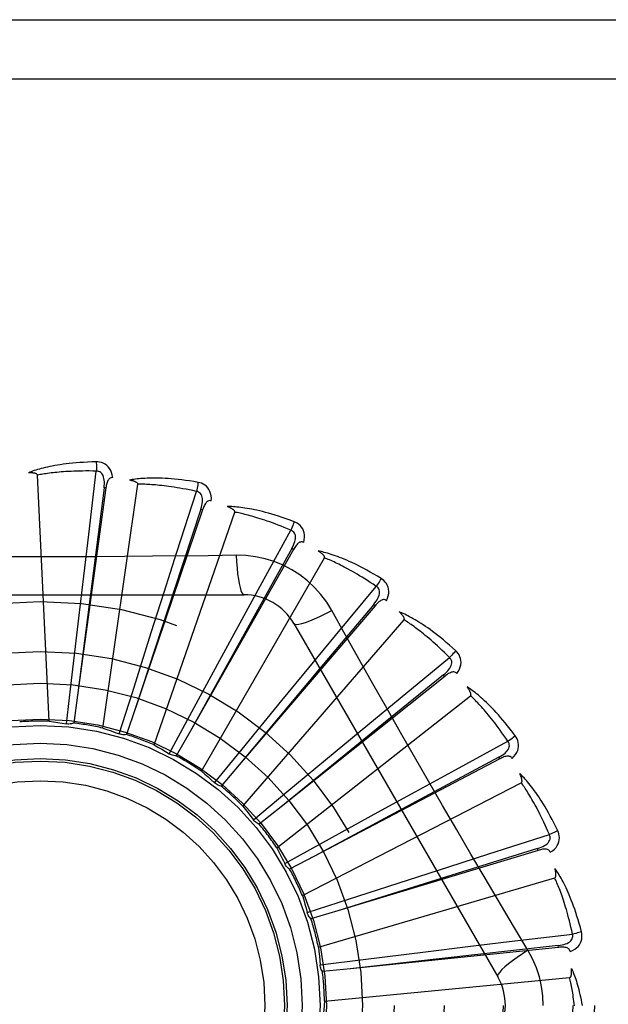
# Model space of a CAD drawing. Header units: inches. Extents: x 0 to 188, y 0 to 122.
# Tile 46 of 102: x 44.866 to 45.165, y 51.135 to 51.635. Entities that reach past the tile are written whole.
import ezdxf

# ---------------------------------------------------------------- set-up
doc = ezdxf.new("R2010")
doc.units = ezdxf.units.IN
doc.header["$LTSCALE"] = 10.3638554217
doc.header["$MEASUREMENT"] = 0
doc.linetypes.add('HIDDEN', pattern=[0.2, 0.1, -0.1])
doc.layers.add('DOOR_ASSEMBLY', color=7, linetype='CONTINUOUS')

msp = doc.modelspace()

# ---------------------------------------------------------------- linework, layer by layer
at = {"layer": 'DOOR_ASSEMBLY', "color": 8, "linetype": 'HIDDEN'}
for p, q in [((44.298356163, 51.63463099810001), (45.360356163, 51.63463099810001)), ((44.268356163, 51.60463099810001), (45.360356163, 51.60463099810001)), ((44.8814311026, 51.2788096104), (44.87548485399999, 51.4036367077)), ((44.9014821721, 51.373611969), (44.9053590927, 51.4056745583)), ((44.91021106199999, 51.3971128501), (44.8958386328, 51.2919984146)), ((44.90926029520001, 51.39724277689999), (44.8985031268, 51.3130406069)), ((44.9086344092, 51.275338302), (44.9264193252, 51.3990351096)), ((44.9102110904, 51.3971130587), (44.90926029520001, 51.39724277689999)), ((44.9462645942, 51.3646327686), (44.9561393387, 51.3953822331)), ((44.9592833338, 51.3860570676), (44.9252775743, 51.2855621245)), ((44.93468916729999, 51.2667814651), (44.9755624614, 51.3848770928)), ((44.9583743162, 51.3863645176), (44.94504527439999, 51.3458661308)), ((44.95928338, 51.3860572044), (44.9583743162, 51.3863645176)), ((44.898957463, 51.35247317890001), (44.9014821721, 51.373611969)), ((44.9885384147, 51.347340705), (45.0040540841, 51.37566567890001)), ((44.9397849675, 51.3443537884), (44.9462645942, 51.3646327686)), ((45.00537646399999, 51.36591402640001), (44.95296643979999, 51.2736707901)), ((44.9586536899, 51.253448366), (45.02113809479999, 51.36167453)), ((44.9763147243, 51.3629853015), (44.962145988, 51.3627759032)), ((45.0045420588, 51.3663879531), (44.9837895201, 51.3291439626)), ((45.00537653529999, 51.36591415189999), (45.0045420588, 51.3663879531)), ((44.8964354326, 51.33109468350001), (44.898957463, 51.35247317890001)), ((44.9783380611, 51.32865446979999), (44.9885384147, 51.347340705)), ((45.02677574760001, 51.3223607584), (45.0473715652, 51.3472375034)), ((44.7734142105, 51.3429643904), (44.98029811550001, 51.3429643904)), ((44.94504527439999, 51.3458661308), (44.92525951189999, 51.28550709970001)), ((44.9332626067, 51.3238389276), (44.9397849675, 51.3443537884)), ((45.0468245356, 51.3374118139), (44.9779044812, 51.2567541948)), ((45.0460949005, 51.3380350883), (45.0186689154, 51.3053915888)), ((45.04682462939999, 51.3374119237), (45.0460949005, 51.3380350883)), ((44.892749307, 51.29944186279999), (44.8964354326, 51.33109468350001)), ((44.9837895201, 51.3291439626), (44.9529382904, 51.273620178)), ((44.9680511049, 51.3097447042), (44.9783380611, 51.32865446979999)), ((44.9796618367, 51.2358208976), (45.0614990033, 51.3302660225)), ((45.00555719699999, 51.328381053), (45.1089991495, 51.14921433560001)), ((44.9236527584, 51.29345571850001), (44.9332626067, 51.3238389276)), ((45.0132233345, 51.3059426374), (45.02677574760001, 51.3223607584)), ((44.8985031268, 51.3130406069), (44.8958313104, 51.2919409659)), ((44.95286485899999, 51.2817292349), (44.9680511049, 51.3097447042)), ((45.0595945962, 51.2905957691), (45.0845261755, 51.3111251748)), ((45.0186689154, 51.3053915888), (44.9778672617, 51.2567098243)), ((45.0821295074, 51.3015805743), (44.99919037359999, 51.2354237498)), ((44.9995435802, 51.28932141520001), (45.0132233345, 51.3059426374)), ((45.0815310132, 51.30233066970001), (45.0484228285, 51.2754674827)), ((45.08212962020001, 51.30158066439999), (45.0815310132, 51.30233066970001)), ((44.8902279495, 51.277494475), (44.892749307, 51.29944186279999)), ((44.8958386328, 51.2919984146), (44.8938867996, 51.27787330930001)), ((44.9170233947, 51.2723821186), (44.9236527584, 51.29345571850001)), ((44.9969543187, 51.21453616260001), (45.0951864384, 51.2917867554)), ((44.9793298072, 51.2646862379), (44.9995435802, 51.28932141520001)), ((45.0431799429, 51.277039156), (45.0595945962, 51.2905957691)), ((44.9252775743, 51.2855621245), (44.92068781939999, 51.272061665)), ((44.9423670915, 51.2622910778), (44.95286485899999, 51.2817292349)), ((45.02660181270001, 51.2633072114), (45.0431799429, 51.277039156)), ((44.95296643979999, 51.2736707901), (44.945904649, 51.2612829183)), ((45.0484228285, 51.2754674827), (44.9991454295, 51.23538722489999)), ((45.0858088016, 51.2531938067), (45.1141750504, 51.2686338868)), ((44.96534305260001, 51.2475860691), (44.9793298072, 51.2646862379)), ((45.0020910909, 51.2429427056), (45.02660181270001, 51.2633072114)), ((44.9779044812, 51.2567541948), (44.96862588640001, 51.2459266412)), ((45.11001536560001, 51.2597153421), (45.0160547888, 51.2104503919)), ((45.1095696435, 51.26056514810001), (45.0719758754, 51.240453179)), ((45.1100154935, 51.2597154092), (45.1095696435, 51.26056514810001)), ((45.0671251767, 51.24298867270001), (45.0858088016, 51.2531938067)), ((45.0099061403, 51.19036344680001), (45.12098284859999, 51.2476274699)), ((44.985120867, 51.2287985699), (45.0020910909, 51.2429427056)), ((45.0482478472, 51.2326423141), (45.0671251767, 51.24298867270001)), ((45.0719758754, 51.240453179), (45.0160037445, 51.21042303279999)), ((44.99919037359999, 51.2354237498), (44.9880303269, 51.2265478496)), ((45.020326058, 51.21728450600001), (45.0482478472, 51.2326423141)), ((45.00098571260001, 51.2066076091), (45.020326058, 51.21728450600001)), ((45.1044709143, 51.2115066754), (45.1352466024, 51.2212993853)), ((45.1294742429, 51.2133292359), (45.0278882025, 51.18273672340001)), ((45.1291974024, 51.2142480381), (45.0884767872, 51.2016141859)), ((45.1294743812, 51.2133292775), (45.1291974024, 51.2142480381)), ((45.0160547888, 51.2104503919), (45.0034166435, 51.2038469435)), ((45.0841935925, 51.2050218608), (45.1044709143, 51.2115066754)), ((45.0011053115, 51.2063662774), (45.0009857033, 51.2066076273)), ((45.0636993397, 51.1984350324), (45.0841935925, 51.2050218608)), ((45.0180491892, 51.1641764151), (45.1379558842, 51.1993841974)), ((45.0884767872, 51.2016141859), (45.027832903, 51.1827195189)), ((45.03337564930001, 51.18863899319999), (45.0636993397, 51.1984350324)), ((45.0123641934, 51.1818152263), (45.03337564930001, 51.18863899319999)), ((45.0278882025, 51.18273672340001), (45.0142287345, 51.1786443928)), ((45.12434607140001, 51.162674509), (45.1170803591, 51.1748402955)), ((45.0937682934, 51.1645109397), (45.11490643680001, 51.1670410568)), ((45.11490643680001, 51.1670410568), (45.1469792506, 51.1708324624)), ((45.1398028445, 51.16409877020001), (45.034262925, 51.1532843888)), ((45.04076821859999, 51.1580414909), (45.072397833, 51.1619217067)), ((45.072397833, 51.1619217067), (45.0937682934, 51.1645109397)), ((45.1397048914, 51.1650533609), (45.0973291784, 51.160354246)), ((45.1398029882, 51.164098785), (45.1397048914, 51.1650533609)), ((45.0188450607, 51.1553174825), (45.04076821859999, 51.1580414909)), ((45.0973291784, 51.160354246), (45.0342053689, 51.1532779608)), ((45.034262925, 51.1532843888), (45.0200758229, 51.1518510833)), ((45.0210891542, 51.136921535), (45.1454920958, 51.14880057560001))]:
    msp.add_line(p, q, dxfattribs=at)
for points in [[(44.9052994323, 51.4103472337), (44.90307106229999, 51.4103001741), (44.9009388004, 51.4102257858), (44.89890483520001, 51.4101270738), (44.8969630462, 51.4100061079), (44.895109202, 51.4098646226), (44.8933396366, 51.409704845), (44.8916503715, 51.4095284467), (44.8900379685, 51.4093375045), (44.888498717, 51.4091336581), (44.8870293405, 51.40891889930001), (44.8856263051, 51.4086948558), (44.8842865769, 51.4084635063), (44.8830066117, 51.4082271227), (44.88178432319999, 51.4079858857), (44.8806169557, 51.4077406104), (44.8795030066, 51.40749095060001), (44.8784406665, 51.4072363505), (44.8774281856, 51.406977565), (44.876463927, 51.40671460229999), (44.8755457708, 51.4064487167), (44.8746717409, 51.4061807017), (44.8738397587, 51.4059116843), (44.8730478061, 51.40564329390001), (44.8722937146, 51.4053746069), (44.8715743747, 51.40510484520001), (44.87089068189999, 51.4048348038)], [(44.91368871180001, 51.4023791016), (44.9134496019, 51.4037161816), (44.9131018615, 51.4049308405), (44.9126439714, 51.40603128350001), (44.9120810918, 51.4070066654), (44.9114156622, 51.4078564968), (44.9106589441, 51.4085777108), (44.9098126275, 51.4091689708), (44.908910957, 51.4096350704), (44.90797828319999, 51.4099716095), (44.907046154, 51.4101971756), (44.9061574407, 51.410322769), (44.9052994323, 51.4103472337)], [(44.9052994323, 51.4103472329), (44.9053362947, 51.4097253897), (44.90536316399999, 51.4090148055), (44.9053789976, 51.4082384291), (44.9053835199, 51.4074104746), (44.9053766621, 51.40654605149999), (44.9053588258, 51.40567456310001)], [(44.8754848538, 51.4036367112), (44.8754443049, 51.4038048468), (44.8753659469, 51.4039543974), (44.8752459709, 51.40408436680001), (44.8750958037, 51.40419774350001), (44.8749247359, 51.40429658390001), (44.874735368, 51.4043826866), (44.8745336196, 51.404458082), (44.8743188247, 51.4045241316), (44.8740920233, 51.4045827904), (44.8738540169, 51.4046343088), (44.8736057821, 51.4046794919), (44.8733478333, 51.4047186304), (44.87308141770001, 51.40475222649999), (44.872805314, 51.40478045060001), (44.8725191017, 51.4048037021), (44.87222162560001, 51.40482179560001), (44.8719063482, 51.4048348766), (44.87158899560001, 51.4048423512), (44.8712848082, 51.40484360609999), (44.8709887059, 51.4048388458)], [(44.9053590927, 51.4056745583), (44.9035092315, 51.4057144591), (44.9017333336, 51.4057374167), (44.9000329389, 51.4057427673), (44.8984034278, 51.4057325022), (44.8968416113, 51.40570794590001), (44.8953447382, 51.4056704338), (44.8939098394, 51.40562138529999), (44.8925343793, 51.4055618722), (44.89121560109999, 51.4054931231), (44.8899511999, 51.4054160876), (44.8887386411, 51.4053318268), (44.8875758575, 51.4052412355), (44.88646060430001, 51.4051453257), (44.88539088, 51.405044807), (44.8843645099, 51.4049406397), (44.8833797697, 51.4048330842), (44.8824346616, 51.4047226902), (44.88152783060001, 51.4046095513), (44.8806576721, 51.4044938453), (44.87982293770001, 51.4043758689), (44.8790222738, 51.404255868), (44.87825439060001, 51.4041341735), (44.877517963, 51.4040110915), (44.87681174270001, 51.403886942), (44.8761338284, 51.40376220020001), (44.87548485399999, 51.4036367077)], [(44.9092588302, 51.39724263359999), (44.9093691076, 51.3982745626), (44.90942550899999, 51.3992557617), (44.90942531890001, 51.40018892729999), (44.9093662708, 51.4010706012), (44.9092436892, 51.4019003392), (44.9090563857, 51.4026711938), (44.9088045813, 51.403380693), (44.9084829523, 51.4040118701), (44.90808787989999, 51.404546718), (44.9076247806, 51.4049834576), (44.9070954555, 51.4053135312), (44.90652567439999, 51.4055389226), (44.9059448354, 51.4056592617), (44.90535476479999, 51.40567504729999)], [(44.91369232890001, 51.4023785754), (44.9132305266, 51.40239637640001), (44.9128038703, 51.4023304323), (44.9124108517, 51.4021757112), (44.9120559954, 51.40194730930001), (44.9117458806, 51.4016576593), (44.9114728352, 51.4013097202), (44.9112322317, 51.4009082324), (44.911021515, 51.400460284), (44.91083778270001, 51.3999728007), (44.9106774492, 51.3994510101), (44.9105365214, 51.3989018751), (44.9104133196, 51.398327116), (44.91030445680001, 51.3977312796), (44.91021106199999, 51.3971128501)], [(44.9569650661, 51.399981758), (44.9547680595, 51.4003572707), (44.95266025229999, 51.40068775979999), (44.9506443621, 51.4009757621), (44.9487147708, 51.4012244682), (44.94686765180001, 51.4014363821), (44.9450998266, 51.4016143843), (44.9434077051, 51.40176086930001), (44.9417883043, 51.4018785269), (44.94023829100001, 51.4019696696), (44.9387548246, 51.4020368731), (44.9373347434, 51.4020824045), (44.9359754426, 51.4021087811), (44.9346738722, 51.4021189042), (44.9334280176, 51.4021133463), (44.93223532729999, 51.4020934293), (44.93109426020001, 51.4020590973), (44.9300029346, 51.4020101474), (44.9289597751, 51.4019476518), (44.9279631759, 51.4018719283), (44.9270112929, 51.4017846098), (44.92610233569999, 51.40168684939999), (44.92523447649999, 51.4015801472), (44.92440604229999, 51.401466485), (44.92361472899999, 51.4013453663), (44.92285733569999, 51.4012166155), (44.9221348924, 51.4010808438)], [(44.9264193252, 51.3990351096), (44.9264113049, 51.3992078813), (44.9263626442, 51.3993695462), (44.926269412, 51.3995198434), (44.9261434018, 51.3996595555), (44.9259941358, 51.39978895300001), (44.925824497, 51.3999093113), (44.9256406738, 51.4000215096), (44.9254422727, 51.4001270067), (44.92523068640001, 51.4002275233), (44.9250067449, 51.4003231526), (44.9247715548, 51.4004144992), (44.9245256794, 51.40050174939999), (44.9242704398, 51.400585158), (44.9240046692, 51.40066512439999), (44.9237280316, 51.4007421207), (44.9234393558, 51.40081618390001), (44.9231376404, 51.40088775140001), (44.9228220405, 51.4009560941), (44.92249123, 51.4010205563), (44.9221456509, 51.40108135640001)], [(44.9561393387, 51.3953822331), (44.9543305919, 51.3957721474), (44.95259120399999, 51.3961311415), (44.9509225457, 51.3964582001), (44.9493205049, 51.3967563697), (44.9477822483, 51.39702777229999), (44.9463053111, 51.3972741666), (44.9448870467, 51.397497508), (44.9435251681, 51.3976993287), (44.9422172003, 51.3978813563), (44.9409610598, 51.3980449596), (44.9397544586, 51.3981916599), (44.938595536, 51.3983227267), (44.9374822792, 51.3984395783), (44.9364128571, 51.3985432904), (44.9353853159, 51.3986352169), (44.93439801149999, 51.39871594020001), (44.9334490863, 51.39878637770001), (44.9325372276, 51.3988468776), (44.931660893, 51.3988979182), (44.930818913, 51.39894002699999), (44.9300100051, 51.3989737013), (44.9292329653, 51.3989995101), (44.92848655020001, 51.3990180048), (44.927769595, 51.3990297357), (44.9270803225, 51.3990355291), (44.9264193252, 51.3990351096)], [(44.9569650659, 51.3999817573), (44.9568840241, 51.3993672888), (44.9567766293, 51.3986683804), (44.9566464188, 51.3979089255), (44.9564949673, 51.39709822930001), (44.9563238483, 51.39624586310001), (44.9561390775, 51.3953822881)], [(44.9636947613, 51.3905699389), (44.9637130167, 51.3919281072), (44.9636014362, 51.3931866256), (44.9633600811, 51.3943538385), (44.9629919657, 51.39541812), (44.962499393, 51.39637852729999), (44.9618928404, 51.397229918), (44.9611737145, 51.3979706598), (44.9603765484, 51.3985989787), (44.9595244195, 51.3991059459), (44.9586518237, 51.39950384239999), (44.9578029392, 51.3997953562), (44.9569650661, 51.399981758)], [(44.95837285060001, 51.3863646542), (44.95867642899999, 51.38735706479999), (44.9589175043, 51.3883098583), (44.9590939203, 51.3892261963), (44.9592027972, 51.3901031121), (44.9592394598, 51.3909410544), (44.9592014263, 51.3917334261), (44.959088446, 51.3924777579), (44.9588920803, 51.3931583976), (44.958605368, 51.39375834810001), (44.95823329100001, 51.3942748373), (44.9577759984, 51.3946991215), (44.9572591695, 51.3950282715), (44.9567116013, 51.3952563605), (44.9561351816, 51.3953835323)], [(44.96369855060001, 51.3905686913), (44.9632482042, 51.3906736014), (44.9628166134, 51.3906896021), (44.96240136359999, 51.3906120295), (44.9620096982, 51.39045487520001), (44.9616503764, 51.3902291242), (44.9613164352, 51.38993913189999), (44.9610042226, 51.38959043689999), (44.9607125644, 51.389190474), (44.9604399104, 51.3887465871), (44.9601837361, 51.38826458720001), (44.9599414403, 51.38775206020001), (44.9597117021, 51.3872110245), (44.9594920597, 51.3866465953), (44.9592833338, 51.3860570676)], [(45.0057353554, 51.3800258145), (45.00364911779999, 51.3808103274), (45.00164194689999, 51.3815337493), (44.9997169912, 51.3821980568), (44.9978693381, 51.382807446), (44.9960957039, 51.3833650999), (44.99439351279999, 51.3838744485), (44.9927596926, 51.3843385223), (44.9911918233, 51.3847605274), (44.9896870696, 51.3851433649), (44.9882431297, 51.3854901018), (44.9868573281, 51.3858035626), (44.9855275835, 51.3860867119), (44.98425145, 51.3863429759), (44.98302705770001, 51.3865732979), (44.9818521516, 51.3867794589), (44.9807252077, 51.3869616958), (44.97964434, 51.3871201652), (44.9786082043, 51.38725621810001), (44.9776152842, 51.3873704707), (44.9766640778, 51.3874648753), (44.9757530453, 51.3875409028), (44.97488067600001, 51.38760037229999), (44.974045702, 51.3876455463), (44.97324576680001, 51.38767637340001), (44.9724776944, 51.3876932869), (44.9717426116, 51.3876966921)], [(44.9755624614, 51.3848770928), (44.9755872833, 51.3850482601), (44.97557009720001, 51.3852162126), (44.9755069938, 51.385381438), (44.9754097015, 51.385542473), (44.97528762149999, 51.3856977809), (44.9751438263, 51.3858480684), (44.9749845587, 51.3859930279), (44.9748097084, 51.3861341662), (44.9746209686, 51.3862729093), (44.974419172, 51.3864091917), (44.9742055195, 51.3865433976), (44.9739805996, 51.3866756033), (44.9737457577, 51.38680580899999), (44.9734999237, 51.38693462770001), (44.973242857, 51.3870625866), (44.9729734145, 51.3871899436), (44.9726856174, 51.3873192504), (44.97239373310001, 51.38744415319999), (44.9721115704, 51.3875584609), (44.9718345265, 51.38766423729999)], [(45.0040540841, 51.37566567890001), (45.0023518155, 51.37639085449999), (45.0007118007, 51.3770725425), (44.9991351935, 51.3777094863), (44.9976185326, 51.3783054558), (44.9961594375, 51.3788630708), (44.99475582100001, 51.3793845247), (44.9934054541, 51.3798722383), (44.9921063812, 51.3803281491), (44.990856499, 51.38075442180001), (44.9896540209, 51.3811527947), (44.9884969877, 51.3815251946), (44.9873838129, 51.3818732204), (44.9863127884, 51.38219864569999), (44.9852823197, 51.382502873), (44.9842907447, 51.3827876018), (44.9833365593, 51.3830537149), (44.9824181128, 51.3833024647), (44.9815341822, 51.3835344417), (44.9806833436, 51.38375040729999), (44.9798645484, 51.3839511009), (44.97907663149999, 51.3841372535), (44.9783185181, 51.3843096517), (44.97758909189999, 51.3844690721), (44.976887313, 51.3846162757), (44.976211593, 51.3847524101), (44.9755624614, 51.3848770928)], [(45.005735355, 51.3800258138), (45.0055394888, 51.3794377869), (45.0053017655, 51.3787718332), (45.0050301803, 51.37805074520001), (45.0047280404, 51.3772833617), (45.0043987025, 51.3764787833), (45.00405383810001, 51.3756657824)], [(45.01056223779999, 51.3695104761), (45.01083719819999, 51.3708406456), (45.0109658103, 51.37209753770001), (45.0109497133, 51.3732893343), (45.0107896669, 51.3744040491), (45.0104877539, 51.37544032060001), (45.0100532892, 51.3763911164), (45.00948734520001, 51.3772545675), (45.008823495, 51.3780223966), (45.00808270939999, 51.3786814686), (45.0073011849, 51.3792373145), (45.0065228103, 51.37968421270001), (45.0057353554, 51.3800258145)], [(45.0045406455, 51.3663883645), (45.0050265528, 51.3673053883), (45.0054435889, 51.3681953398), (45.005790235, 51.3690617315), (45.0060631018, 51.36990219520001), (45.0062576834, 51.3707180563), (45.00637029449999, 51.3715033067), (45.0064002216, 51.3722555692), (45.0063362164, 51.3729610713), (45.0061682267, 51.3736044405), (45.0059006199, 51.3741820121), (45.0055318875, 51.3746851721), (45.0050866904, 51.3751061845), (45.0045921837, 51.3754337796), (45.004050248, 51.3756677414)], [(45.01056502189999, 51.3695087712), (45.0101431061, 51.3696968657), (45.0097226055, 51.36979416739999), (45.0093002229, 51.3697965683), (45.0088858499, 51.369716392), (45.0084902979, 51.3695627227), (45.0081075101, 51.3693411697), (45.0077349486, 51.3690578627), (45.0073728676, 51.3687203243), (45.0070211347, 51.3683360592), (45.00667837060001, 51.367911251), (45.0063434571, 51.3674538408), (45.0060154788, 51.3669660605), (45.0056929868, 51.36645339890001), (45.00537646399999, 51.36591402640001)], [(44.962145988, 51.3627759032), (44.9338146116, 51.3624687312), (44.91960374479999, 51.3623390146), (44.9053742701, 51.3622464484), (44.8911446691, 51.362179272), (44.8769059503, 51.3621624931), (44.8626660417, 51.3621762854), (44.8484314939, 51.36224182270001), (44.83419632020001, 51.3623334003), (44.8199865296, 51.3624630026)], [(44.9763146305, 51.36298727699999), (44.9765102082, 51.35960066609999), (44.9767641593, 51.3564160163), (44.9770669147, 51.353533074), (44.97741722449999, 51.3509337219), (44.977815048, 51.348622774), (44.9782549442, 51.34666052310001), (44.97873074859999, 51.3450787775), (44.97923526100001, 51.34391611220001), (44.979762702, 51.3432041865), (44.9802978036, 51.3429643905)], [(45.0248875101, 51.3349417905), (45.0222903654, 51.3391399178), (45.01935077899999, 51.3430630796), (45.016078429, 51.3466995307), (45.0124975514, 51.3500249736), (45.0086267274, 51.3530222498), (45.00450105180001, 51.3556624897), (45.0001523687, 51.3579189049), (44.9956187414, 51.35977780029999), (44.9909418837, 51.361224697), (44.9861462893, 51.3622481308), (44.9812654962, 51.36283550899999), (44.9763147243, 51.3629853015)], [(45.04984761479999, 51.351200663), (45.0479475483, 51.3523658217), (45.0461135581, 51.35345603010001), (45.0443491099, 51.3544726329), (45.04265017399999, 51.3554206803), (45.0410141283, 51.3563039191), (45.0394390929, 51.3571262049), (45.0379226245, 51.3578910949), (45.0364629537, 51.358602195), (45.0350578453, 51.35926289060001), (45.0337056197, 51.359876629), (45.0324041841, 51.36044668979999), (45.0311520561, 51.360976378), (45.0299474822, 51.3614695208), (45.0287888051, 51.3619273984), (45.0276741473, 51.3623521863), (45.0266020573, 51.3627444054), (45.0255707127, 51.3631045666), (45.0245790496, 51.3634342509), (45.0236256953, 51.3637343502), (45.0227095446, 51.36400706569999), (45.021829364, 51.3642541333), (45.0209840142, 51.3644776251), (45.0201726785, 51.3646800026), (45.0193930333, 51.3648616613), (45.0186420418, 51.3650236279), (45.0179208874, 51.3651660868)], [(45.02113809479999, 51.36167453), (45.0211948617, 51.3618379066), (45.0212097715, 51.3620060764), (45.0211790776, 51.3621802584), (45.0211140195, 51.3623567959), (45.0210235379, 51.362532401), (45.0209107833, 51.3627071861), (45.02078182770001, 51.36287966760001), (45.0206368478, 51.3630513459), (45.02047777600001, 51.3632233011), (45.0203054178, 51.3633953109), (45.0201210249, 51.3635675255), (45.0199251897, 51.3637399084), (45.0197192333, 51.3639122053), (45.019502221, 51.3640852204), (45.0192740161, 51.3642595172), (45.0190335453, 51.364435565), (45.0187802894, 51.3646139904), (45.0185124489, 51.36479488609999), (45.0182278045, 51.3649785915), (45.0179270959, 51.3651649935)], [(45.0473715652, 51.3472375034), (45.0458372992, 51.3482717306), (45.04435593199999, 51.3492514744), (45.04292835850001, 51.35017528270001), (45.04155189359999, 51.3510475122), (45.0402246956, 51.3518711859), (45.03894513, 51.35264885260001), (45.0377114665, 51.3533833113), (45.0365221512, 51.3540768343), (45.0353755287, 51.3547319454), (45.0342701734, 51.3553506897), (45.03320452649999, 51.3559353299), (45.0321773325, 51.3564877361), (45.0311872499, 51.3570099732), (45.0302329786, 51.35750372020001), (45.0293132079, 51.3579709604), (45.02842662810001, 51.35841284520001), (45.0275718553, 51.358830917), (45.0267478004, 51.35922598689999), (45.02595320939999, 51.35959907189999), (45.0251871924, 51.3599510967), (45.0244487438, 51.3602829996), (45.023736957, 51.3605957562), (45.023050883, 51.3608903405), (45.02238964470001, 51.3611676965), (45.02175189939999, 51.3614292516), (45.02113809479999, 51.36167453)], [(45.0460935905, 51.33803575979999), (45.0467442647, 51.33884425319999), (45.047322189, 51.3396391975), (45.0478265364, 51.3404243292), (45.0482535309, 51.3411979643), (45.0485989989, 51.3419622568), (45.0488581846, 51.342712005), (45.0490299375, 51.34344500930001), (45.0491006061, 51.3441498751), (45.04905741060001, 51.3448134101), (45.048903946, 51.3454311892), (45.0486371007, 51.3459950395), (45.048279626, 51.34649269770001), (45.0478560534, 51.3469079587), (45.0473681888, 51.3472402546)], [(45.04984761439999, 51.3512006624), (45.0495440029, 51.35066032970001), (45.049184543, 51.3500514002), (45.0487813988, 51.349394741), (45.0483394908, 51.3486984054), (45.04786383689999, 51.3479706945), (45.0473713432, 51.3472376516)], [(45.052597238, 51.3399618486), (45.0531189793, 51.3412160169), (45.0534831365, 51.3424258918), (45.0536928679, 51.3435991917), (45.0537466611, 51.3447240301), (45.0536463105, 51.34579869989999), (45.0533996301, 51.3468145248), (45.0530073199, 51.3477694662), (45.0525007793, 51.3486490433), (45.051898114, 51.3494363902), (45.051235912, 51.3501300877), (45.0505561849, 51.3507162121), (45.04984761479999, 51.351200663)], [(45.0526002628, 51.3399593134), (45.0522224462, 51.3402235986), (45.051828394, 51.3403987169), (45.0514139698, 51.3404813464), (45.05099158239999, 51.3404814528), (45.0505739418, 51.3404056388), (45.0501560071, 51.3402606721), (45.0497364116, 51.3400530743), (45.049316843, 51.3397901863), (45.0488985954, 51.3394794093), (45.0484814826, 51.3391270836), (45.04806590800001, 51.3387412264), (45.0476513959, 51.3383242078), (45.0472375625, 51.33788170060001), (45.0468245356, 51.3374118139)], [(45.0055573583, 51.3283807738), (45.0060178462, 51.32804219), (45.006862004, 51.3279356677), (45.00805437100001, 51.3280598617), (45.0095839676, 51.3284061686), (45.0114511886, 51.328975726), (45.0136364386, 51.3297686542), (45.0161097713, 51.3307749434), (45.0188373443, 51.3319836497), (45.0217923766, 51.3333863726), (45.024889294, 51.3349427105)], [(45.04572965, 51.29779754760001), (45.0318158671, 51.3225225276), (45.0248875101, 51.3349417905)], [(45.0877075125, 51.3145481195), (45.0860622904, 51.3160518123), (45.0844677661, 51.31746940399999), (45.0829275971, 51.3188015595), (45.0814387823, 51.3200540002), (45.0799994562, 51.32123090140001), (45.07860850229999, 51.3223364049), (45.07726419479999, 51.3233744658), (45.0759654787, 51.3243489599), (45.0747107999, 51.3252636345), (45.0734991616, 51.3261221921), (45.0723291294, 51.3269282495), (45.07119987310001, 51.32768533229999), (45.0701103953, 51.3283975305), (45.0690593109, 51.3290664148), (45.068045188, 51.3296944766), (45.0670667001, 51.3302825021), (45.0661221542, 51.330831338), (45.0652108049, 51.3313427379), (45.0643314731, 51.3318178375), (45.06348349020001, 51.3322590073), (45.0626659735, 51.3326681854), (45.0618781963, 51.33304762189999), (45.06111982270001, 51.3333998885), (45.0603886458, 51.3337258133), (45.0596818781, 51.33402697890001), (45.05900071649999, 51.3343033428)], [(45.0614990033, 51.3302660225), (45.0615856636, 51.3304157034), (45.0616321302, 51.3305780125), (45.0616349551, 51.3307548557), (45.06160448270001, 51.3309405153), (45.0615488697, 51.3311300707), (45.06147123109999, 51.3313230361), (45.0613772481, 51.3315168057), (45.06126737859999, 51.3317128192), (45.0611437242, 51.3319117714), (45.0610070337, 51.33211329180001), (45.06085856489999, 51.3323172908), (45.0606988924, 51.33252362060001), (45.0605292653, 51.3327317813), (45.060348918, 51.3329427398), (45.0601578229, 51.33315707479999), (45.059955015, 51.3333754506), (45.0597399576, 51.3335987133), (45.0595113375, 51.33382689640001), (45.0592674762, 51.3340603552), (45.0590089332, 51.3342989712)], [(45.0845261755, 51.3111251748), (45.0832153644, 51.3124310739), (45.0819461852, 51.3136734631), (45.0807192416, 51.3148507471), (45.0795327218, 51.31596771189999), (45.0783853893, 51.3170276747), (45.0772761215, 51.3180334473), (45.0762037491, 51.31898810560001), (45.0751671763, 51.31989417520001), (45.0741652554, 51.3207544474), (45.0731969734, 51.32157120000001), (45.072261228, 51.32234695), (45.0713571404, 51.3230837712), (45.0704837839, 51.32378394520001), (45.0696401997, 51.3244493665), (45.0688254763, 51.3250822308), (45.0680385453, 51.3256839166), (45.0672783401, 51.3262562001), (45.0665439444, 51.3268000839), (45.0658343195, 51.3273168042), (45.06514876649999, 51.3278074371), (45.06448647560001, 51.3282730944), (45.06384674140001, 51.3287149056), (45.06322881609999, 51.3291340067), (45.0626320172, 51.3295314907), (45.0620552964, 51.3299090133), (45.0614990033, 51.3302660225)], [(45.08770751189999, 51.31454811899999), (45.0873071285, 51.31407500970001), (45.0868389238, 51.3135451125), (45.0863187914, 51.3129766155), (45.0857530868, 51.3123764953), (45.0851483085, 51.31175195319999), (45.0845259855, 51.3111253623)], [(45.0882804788, 51.30299204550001), (45.0890301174, 51.3041247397), (45.0896166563, 51.3052437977), (45.0900446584, 51.3063562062), (45.0903103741, 51.3074505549), (45.090415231, 51.3085248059), (45.090365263, 51.3095689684), (45.0901607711, 51.3105809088), (45.0898298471, 51.311540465), (45.0893870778, 51.31242764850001), (45.0888681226, 51.3132341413), (45.08831159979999, 51.3139383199), (45.0877075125, 51.3145481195)], [(45.0815298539, 51.3023315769), (45.082321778, 51.30300231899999), (45.0830397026, 51.3036735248), (45.083683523, 51.30434901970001), (45.0842492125, 51.3050278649), (45.0847330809, 51.3057129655), (45.0851294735, 51.3064001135), (45.0854368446, 51.3070873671), (45.0856396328, 51.3077661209), (45.0857227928, 51.3084258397), (45.0856890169, 51.30906149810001), (45.0855337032, 51.3096656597), (45.085276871, 51.3102219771), (45.0849395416, 51.3107098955), (45.0845233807, 51.3111285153)], [(45.08828252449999, 51.3029893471), (45.0879606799, 51.30332082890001), (45.0876064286, 51.3035674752), (45.0872151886, 51.3037266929), (45.0868007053, 51.3038062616), (45.0863763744, 51.3038106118), (45.0859386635, 51.303747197), (45.0854874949, 51.303622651), (45.0850259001, 51.30344386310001), (45.0845565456, 51.3032178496), (45.0840804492, 51.3029508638), (45.08359952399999, 51.30265069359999), (45.0831137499, 51.3023197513), (45.0826238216, 51.3019636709), (45.0821295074, 51.3015805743)], [(45.1170803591, 51.1748402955), (45.1026486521, 51.1992224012), (45.0954308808, 51.2114645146), (45.0882359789, 51.223741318), (45.0810630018, 51.2360309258), (45.07392911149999, 51.24835362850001), (45.0668211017, 51.2606926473), (45.0597605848, 51.2730528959), (45.05272230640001, 51.2854267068), (45.04572965, 51.29779754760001)], [(45.117946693, 51.2713929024), (45.116615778, 51.2731807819), (45.11531834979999, 51.2748745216), (45.1140581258, 51.2764740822), (45.1128332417, 51.2779856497), (45.1116426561, 51.2794136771), (45.11048605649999, 51.2807624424), (45.1093624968, 51.2820361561), (45.10827167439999, 51.2832388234), (45.1072127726, 51.28437441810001), (45.1061855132, 51.2854467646), (45.1051891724, 51.2864596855), (45.104223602, 51.2874168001), (45.103288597, 51.2883223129), (45.1023830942, 51.2891780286), (45.1015061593, 51.2899866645), (45.10065663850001, 51.2907492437), (45.0998330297, 51.2914669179), (45.09903493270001, 51.29214155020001), (45.0982614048, 51.2927744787), (45.097512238, 51.2933681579), (45.0967869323, 51.2939246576), (45.0960852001, 51.294446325), (45.0954071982, 51.2949357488), (45.0947509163, 51.2953941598), (45.0941139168, 51.2958236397), (45.0934973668, 51.29622392)], [(45.0951864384, 51.2917867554), (45.0952998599, 51.2919173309), (45.0953762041, 51.292067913), (45.0954124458, 51.2922410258), (45.0954176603, 51.2924290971), (45.0953989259, 51.2926257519), (45.0953592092, 51.2928299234), (45.0953035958, 51.2930379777), (45.0952328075, 51.29325124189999), (45.0951490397, 51.2934700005), (45.0950529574, 51.293693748), (45.0949457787, 51.2939221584), (45.09482803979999, 51.2941549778), (45.0947008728, 51.2943914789), (45.0945637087, 51.29463275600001), (45.0944166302, 51.2948793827), (45.09425881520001, 51.2951321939), (45.094086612, 51.2953965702), (45.0939085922, 51.295659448), (45.0937330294, 51.295908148), (45.0935571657, 51.2961468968)], [(45.1141750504, 51.2686338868), (45.1131350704, 51.2701642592), (45.1121239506, 51.2716243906), (45.111141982, 51.2730126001), (45.11018829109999, 51.2743339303), (45.1092622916, 51.2755918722), (45.1083634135, 51.2767893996), (45.10749109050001, 51.2779297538), (45.1066447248, 51.2790156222), (45.1058237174, 51.2800499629), (45.1050275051, 51.2810352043), (45.1042554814, 51.2819740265), (45.1035071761, 51.2828686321), (45.1027821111, 51.2837214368), (45.1020797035, 51.2845344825), (45.1013994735, 51.2853100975), (45.1007406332, 51.28604983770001), (45.1001024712, 51.2867556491), (45.09948427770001, 51.2874286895), (45.0988852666, 51.2880703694), (45.09830495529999, 51.28868187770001), (45.0977427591, 51.2892644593), (45.0971981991, 51.2898193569), (45.0966707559, 51.2903478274), (45.0961599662, 51.2908510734), (45.0956651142, 51.2913309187), (45.0951864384, 51.2917867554)], [(44.8814311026, 51.2788096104), (44.88364154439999, 51.2785302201), (44.8858444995, 51.2782179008), (44.8880399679, 51.2778726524), (44.8902279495, 51.277494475)], [(44.8938867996, 51.27787330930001), (44.89330093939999, 51.2776664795), (44.89270068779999, 51.2775169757), (44.8920800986, 51.2774242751), (44.8914545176, 51.2773891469), (44.890839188, 51.2774126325), (44.89022800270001, 51.27749446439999)], [(44.9086344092, 51.275338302), (44.9107520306, 51.27464563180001), (44.9128560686, 51.2739220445), (44.9149465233, 51.2731675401), (44.9170233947, 51.2723821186)], [(44.92068781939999, 51.272061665), (44.9200734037, 51.2719694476), (44.9194557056, 51.2719362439), (44.9188287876, 51.2719626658), (44.9182078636, 51.27204656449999), (44.9176080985, 51.2721860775), (44.9170234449, 51.2723820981)], [(44.93468916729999, 51.2667814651), (44.9366374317, 51.2657005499), (44.9385665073, 51.2645918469), (44.9404763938, 51.2634553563), (44.9423670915, 51.2622910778)], [(45.1095686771, 51.2605662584), (45.1104732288, 51.2610750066), (45.111305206, 51.2615982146), (45.1120652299, 51.2621396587), (45.112749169, 51.2626991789), (45.11335394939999, 51.26328032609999), (45.11387322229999, 51.2638800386), (45.1143051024, 51.26449670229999), (45.114632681, 51.2651248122), (45.1148391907, 51.2657568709), (45.1149263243, 51.2663874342), (45.11488815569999, 51.2670100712), (45.1147412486, 51.2676049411), (45.1145023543, 51.2681478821), (45.1141729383, 51.2686376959)], [(45.1179466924, 51.271392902), (45.1174640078, 51.27100411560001), (45.11690398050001, 51.2705724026), (45.1162856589, 51.2701126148), (45.1156166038, 51.2696303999), (45.1149045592, 51.269131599), (45.1141748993, 51.2686341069)], [(45.1163223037, 51.25993722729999), (45.1172727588, 51.26090758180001), (45.1180604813, 51.26189541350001), (45.1186912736, 51.26290671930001), (45.1191592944, 51.26393100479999), (45.1194655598, 51.2649659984), (45.11961410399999, 51.26600074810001), (45.1196048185, 51.2670331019), (45.119461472, 51.26803794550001), (45.11919460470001, 51.2689928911), (45.1188376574, 51.2698830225), (45.1184244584, 51.2706797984), (45.117946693, 51.2713929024)], [(44.945904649, 51.2612829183), (44.9452838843, 51.2613086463), (44.944671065, 51.2613929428), (44.9440604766, 51.2615375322), (44.9434666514, 51.2617374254), (44.9429041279, 51.2619879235), (44.9423671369, 51.2622910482)], [(45.1163239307, 51.2599340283), (45.11607049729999, 51.26032059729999), (45.1157692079, 51.2606299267), (45.1154150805, 51.26086032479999), (45.115023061, 51.26101686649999), (45.114607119, 51.26110140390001), (45.11416520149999, 51.2611219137), (45.11369847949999, 51.2610849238), (45.1132112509, 51.26099663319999), (45.11270745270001, 51.2608634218), (45.1121893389, 51.2606912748), (45.11166032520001, 51.2604875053), (45.1111208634, 51.2602545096), (45.11057274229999, 51.2599977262), (45.11001536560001, 51.2597153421)], [(44.9586536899, 51.253448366), (44.9603621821, 51.25201827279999), (44.9620465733, 51.2505645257), (44.9637068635, 51.2490871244), (44.96534305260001, 51.2475860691)], [(45.1394722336, 51.2232947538), (45.1385037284, 51.2253022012), (45.1375502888, 51.2272108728), (45.1366155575, 51.2290200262), (45.13569887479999, 51.2307360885), (45.13480006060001, 51.2323636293), (45.1339196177, 51.2339069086), (45.1330574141, 51.2353702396), (45.1322139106, 51.2367576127), (45.1313890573, 51.2380730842), (45.1305833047, 51.2393204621), (45.1297966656, 51.24050363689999), (45.1290296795, 51.2416261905), (45.1282829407, 51.2426922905), (45.12755574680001, 51.2437039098), (45.1268476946, 51.2446638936), (45.1261578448, 51.2455734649), (45.1254849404, 51.2464340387), (45.1248289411, 51.2472475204), (45.12418917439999, 51.2480154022), (45.1235659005, 51.24874013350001), (45.12295902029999, 51.2494238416), (45.1223686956, 51.2500688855), (45.12179557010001, 51.2506777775), (45.1212379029, 51.2512521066), (45.1206936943, 51.2517943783), (45.1201640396, 51.252304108)], [(45.12098284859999, 51.2476274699), (45.12111893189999, 51.2477342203), (45.1212223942, 51.24786763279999), (45.1212907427, 51.2480307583), (45.1213314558, 51.2482144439), (45.1213502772, 51.2484110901), (45.121349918, 51.24861908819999), (45.1213346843, 51.2488339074), (45.1213055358, 51.2490567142), (45.12126468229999, 51.2492873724), (45.1212126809, 51.24952526), (45.12115066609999, 51.2497698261), (45.1210791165, 51.2500207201), (45.1209990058, 51.2502770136), (45.12090998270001, 51.2505398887), (45.1208122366, 51.2508098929), (45.1207051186, 51.25108800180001), (45.1205884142, 51.2513752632), (45.1204610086, 51.2516720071), (45.1203215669, 51.25197899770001), (45.120170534, 51.2522959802)], [(44.96862588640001, 51.2459266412), (44.9680212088, 51.24606938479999), (44.9674354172, 51.2462681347), (44.9668632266, 51.2465256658), (44.9663179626, 51.2468343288), (44.9658130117, 51.2471867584), (44.9653430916, 51.2475860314)], [(45.1352466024, 51.2212993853), (45.13451504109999, 51.2229989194), (45.13379852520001, 51.22462402), (45.1330970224, 51.2261729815), (45.1324106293, 51.2276509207), (45.13173943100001, 51.2290613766), (45.13108343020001, 51.2304073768), (45.1304426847, 51.2316922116), (45.1298171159, 51.23291863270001), (45.1292066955, 51.2340896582), (45.1286113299, 51.2352077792), (45.1280309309, 51.236275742), (45.1274654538, 51.2372957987), (45.126914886, 51.2382704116), (45.1263790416, 51.239201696), (45.1258578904, 51.240092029), (45.125350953, 51.2409430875), (45.1248578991, 51.2417569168), (45.1243782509, 51.2425347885), (45.1239115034, 51.2432782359), (45.1234574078, 51.2439885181), (45.1230156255, 51.244666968), (45.1225859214, 51.2453148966), (45.1221680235, 51.2459336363), (45.12176170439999, 51.2465244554), (45.1213666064, 51.2470892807), (45.12098284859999, 51.2476274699)], [(44.9796618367, 51.2358208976), (44.9810682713, 51.2340940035), (44.9824469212, 51.2323479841), (44.9837977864, 51.2305828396), (44.985120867, 51.2287985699)], [(44.9880303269, 51.2265478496), (44.987463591, 51.2268024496), (44.9869259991, 51.2271084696), (44.9864128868, 51.2274696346), (44.9859358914, 51.22787591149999), (44.9855067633, 51.2283175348), (44.98512089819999, 51.2287985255)], [(45.1394722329, 51.22329475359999), (45.1389246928, 51.2230043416), (45.1382930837, 51.2226864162), (45.1375989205, 51.2223519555), (45.1368506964, 51.2220050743), (45.13605712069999, 51.2216500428), (45.1352464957, 51.22129963)], [(45.1357091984, 51.21235351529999), (45.1368261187, 51.21312645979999), (45.1377865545, 51.2139473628), (45.1385973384, 51.21482101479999), (45.1392507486, 51.21573821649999), (45.13974735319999, 51.2166965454), (45.1400890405, 51.2176844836), (45.140275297, 51.2186999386), (45.1403247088, 51.2197137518), (45.1402433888, 51.22070194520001), (45.14006135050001, 51.2216435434), (45.1398064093, 51.22250411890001), (45.1394722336, 51.2232947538)], [(45.1291966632, 51.2142493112), (45.1301811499, 51.21457767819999), (45.1310971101, 51.21493397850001), (45.1319458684, 51.2153218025), (45.13272333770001, 51.2157417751), (45.1334271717, 51.2161979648), (45.13405055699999, 51.2166885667), (45.1345913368, 51.2172123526), (45.1350318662, 51.2177671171), (45.135354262, 51.2183486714), (45.1355591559, 51.2189513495), (45.1356395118, 51.2195699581), (45.1356078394, 51.2201818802), (45.1354760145, 51.22076022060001), (45.13524524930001, 51.22130352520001)], [(44.9969543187, 51.21453616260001), (44.9976595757, 51.2132316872), (44.99835152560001, 51.2119203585), (44.9990302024, 51.2106021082), (44.99969550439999, 51.2092771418), (45.00034732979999, 51.2079456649), (45.00098571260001, 51.2066076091)], [(45.1357104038, 51.2123496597), (45.1355346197, 51.2127773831), (45.13529729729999, 51.21313824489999), (45.1349932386, 51.2134315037), (45.13463803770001, 51.2136593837), (45.1342457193, 51.2138211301), (45.13381579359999, 51.21392493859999), (45.133350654, 51.21397699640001), (45.1328556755, 51.2139825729), (45.1323359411, 51.2139471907), (45.1317947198, 51.2138762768), (45.1312366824, 51.21377635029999), (45.1306627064, 51.213649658), (45.1300755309, 51.2135011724), (45.1294742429, 51.2133292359)], [(45.0034166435, 51.2038469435), (45.00294611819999, 51.2041750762), (45.00250773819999, 51.204542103), (45.0020987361, 51.2049507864), (45.0017257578, 51.2053940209), (45.0013955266, 51.2058648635), (45.0011053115, 51.2063662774)], [(45.1379558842, 51.1993841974), (45.13810971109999, 51.1994632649), (45.13823655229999, 51.1995746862), (45.1383345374, 51.1997219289), (45.1384092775, 51.1998945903), (45.1384649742, 51.2000841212), (45.1385039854, 51.2002884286), (45.1385296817, 51.200502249), (45.1385432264, 51.20072654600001), (45.1385467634, 51.2009607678), (45.13854072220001, 51.201204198), (45.1385261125, 51.2014560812), (45.1385033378, 51.2017159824), (45.13847317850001, 51.2019828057), (45.13843551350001, 51.2022577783), (45.1383906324, 51.2025414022), (45.1383380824, 51.2028347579), (45.1382764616, 51.2031442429), (45.1382089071, 51.2034544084), (45.1381384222, 51.2037502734), (45.1380640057, 51.2040368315)], [(45.1515061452, 51.1719920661), (45.1509350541, 51.1741465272), (45.1503600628, 51.1762011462), (45.14978460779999, 51.1781545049), (45.14920925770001, 51.1800130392), (45.1486347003, 51.1817812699), (45.1480622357, 51.1834632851), (45.1474925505, 51.18506334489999), (45.1469268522, 51.1865852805), (45.1463658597, 51.1880330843), (45.1458107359, 51.1894104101), (45.1452622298, 51.1907210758), (45.1447215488, 51.1919684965), (45.14419006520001, 51.1931566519), (45.1436674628, 51.19428761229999), (45.1431538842, 51.19536424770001), (45.1426486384, 51.1963879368), (45.1421507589, 51.197360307), (45.14166056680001, 51.1982832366), (45.141177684, 51.1991583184), (45.1407028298, 51.1999879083), (45.1402363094, 51.2007741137), (45.1397787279, 51.2015192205), (45.13933119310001, 51.2022255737), (45.1388922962, 51.2028950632), (45.13846054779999, 51.2035305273), (45.1380369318, 51.2041312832)], [(45.1469792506, 51.1708324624), (45.14658254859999, 51.1726397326), (45.1461865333, 51.1743710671), (45.1457908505, 51.1760247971), (45.1453965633, 51.1776059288), (45.14500442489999, 51.17911792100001), (45.1446150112, 51.1805637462), (45.14422900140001, 51.1819466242), (45.1438468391, 51.183269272), (45.1434690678, 51.1845346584), (45.14309606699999, 51.1857452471), (45.1427282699, 51.1869037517), (45.1423660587, 51.1880123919), (45.1420098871, 51.1890735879), (45.1416599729, 51.19008945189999), (45.1413167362, 51.19106232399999), (45.14098002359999, 51.1919939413), (45.140649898, 51.1928863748), (45.1403261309, 51.1937409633), (45.1400085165, 51.1945593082), (45.1396970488, 51.1953426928), (45.1393916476, 51.1960924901), (45.13909233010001, 51.19681003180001), (45.1387990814, 51.1974966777), (45.1385119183, 51.1981537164), (45.138230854, 51.1987831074), (45.1379558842, 51.1993841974)], [(45.0099061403, 51.19036344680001), (45.0105702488, 51.1882366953), (45.0112012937, 51.1861030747), (45.0117992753, 51.183962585), (45.0123641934, 51.1818152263)], [(45.0142287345, 51.1786443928), (45.0137972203, 51.17909138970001), (45.0134118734, 51.1795752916), (45.0130697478, 51.18010129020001), (45.01277791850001, 51.18065574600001), (45.0125436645, 51.1812252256), (45.0123642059, 51.18181517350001)], [(45.1457404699, 51.1619607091), (45.1469834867, 51.16250830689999), (45.1480819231, 51.1631326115), (45.1490433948, 51.1638370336), (45.1498585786, 51.1646140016), (45.1505275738, 51.1654610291), (45.1510500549, 51.1663664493), (45.1514251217, 51.16732830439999), (45.1516655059, 51.1683144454), (45.1517726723, 51.1693001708), (45.1517721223, 51.1702592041), (45.1516846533, 51.1711524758), (45.1515061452, 51.1719920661)], [(45.1515061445, 51.171992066), (45.1509135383, 51.17181052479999), (45.1502331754, 51.1716178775), (45.1494882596, 51.17142083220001), (45.1486879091, 51.1712218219), (45.1478414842, 51.17102339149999), (45.1469791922, 51.1708327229)], [(45.13970440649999, 51.1650547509), (45.140733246, 51.1651908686), (45.14170008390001, 51.1653673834), (45.14260690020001, 51.1655875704), (45.1434498, 51.1658528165), (45.1442272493, 51.1661675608), (45.1449322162, 51.1665313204), (45.1455623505, 51.1669432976), (45.14609990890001, 51.167404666), (45.1465265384, 51.1679146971), (45.1468417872, 51.1684677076), (45.1470377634, 51.1690599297), (45.1471224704, 51.1696667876), (45.1471024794, 51.1702596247), (45.1469787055, 51.1708367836)], [(45.0180491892, 51.1641764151), (45.0182988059, 51.1619624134), (45.0185146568, 51.15974792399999), (45.0186967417, 51.1575329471), (45.0188450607, 51.1553174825)], [(45.1243477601, 51.1626755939), (45.1215126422, 51.1608129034), (45.11888162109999, 51.1590006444), (45.1165362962, 51.1572969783), (45.1144603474, 51.1556939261), (45.11265791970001, 51.15419392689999), (45.1111785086, 51.1528318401), (45.1100465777, 51.1516289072), (45.10929193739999, 51.1506106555), (45.1089391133, 51.1497979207), (45.1089989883, 51.14921461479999)], [(45.1320978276, 51.13463099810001), (45.1318759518, 51.13950811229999), (45.1312214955, 51.1443406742), (45.1301369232, 51.1491163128), (45.1286254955, 51.1537884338), (45.1266930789, 51.1583113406), (45.12434607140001, 51.162674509)], [(45.1457404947, 51.16195812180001), (45.14564910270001, 51.1624104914), (45.1454845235, 51.1628092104), (45.1452414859, 51.16315462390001), (45.1449358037, 51.1634456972), (45.1445811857, 51.1636787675), (45.1441786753, 51.16386206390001), (45.1437317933, 51.1640012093), (45.1432468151, 51.1641003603), (45.1427297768, 51.1641639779), (45.14218491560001, 51.1641967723), (45.1416180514, 51.1642042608), (45.1410304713, 51.1641884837), (45.1404258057, 51.1641538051), (45.1398028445, 51.16409877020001)], [(45.0200758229, 51.1518510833), (45.01973670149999, 51.152371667), (45.01944989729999, 51.1529197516), (45.0192135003, 51.1535009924), (45.01903187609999, 51.1541006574), (45.0189096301, 51.1547041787), (45.0188450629, 51.1553174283)], [(45.1454920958, 51.14880057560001), (45.1456574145, 51.1488486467), (45.1458026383, 51.1489335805), (45.1459266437, 51.149059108), (45.1460328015, 51.1492140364), (45.1461234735, 51.1493893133), (45.1462005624, 51.1495822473), (45.1462662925, 51.1497868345), (45.14632206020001, 51.1500039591), (45.1463699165, 51.1502328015), (45.1464101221, 51.1504724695), (45.1464435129, 51.1507219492), (45.146470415, 51.15098078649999), (45.1464913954, 51.1512477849), (45.1465065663, 51.1515241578), (45.1465163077, 51.1518103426), (45.1465203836, 51.1521074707), (45.146518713, 51.1524207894), (45.1465112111, 51.1527383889), (45.1464977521, 51.1530488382), (45.146478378, 51.15335594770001)], [(45.14647098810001, 51.1534333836), (45.1467737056, 51.15276617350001), (45.1470771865, 51.1520631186), (45.1473806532, 51.1513249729), (45.1476849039, 51.1505489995), (45.1479906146, 51.1497332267), (45.1482970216, 51.1488760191), (45.1486036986, 51.1479757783), (45.1489100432, 51.1470303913), (45.14921531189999, 51.1460378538), (45.1495191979, 51.1449962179), (45.14982104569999, 51.1439035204), (45.1501207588, 51.1427577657), (45.1504179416, 51.1415572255), (45.150712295, 51.1402990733), (45.1510038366, 51.1389812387), (45.1512905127, 51.1375996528), (45.151570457, 51.1361490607), (45.1518425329, 51.13463099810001)], [(45.1479582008, 51.134435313), (45.1478162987, 51.1356424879), (45.1476704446, 51.1367996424), (45.1475215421, 51.1379090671), (45.1473702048, 51.1389727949), (45.147217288, 51.13999304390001), (45.14706297, 51.1409715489), (45.14690770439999, 51.1419103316), (45.14675152, 51.1428107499), (45.1465945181, 51.1436744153), (45.14643693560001, 51.1445025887), (45.1462789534, 51.1452966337), (45.14612084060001, 51.1460578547), (45.1459628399, 51.1467875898), (45.1458052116, 51.1474871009), (45.1456483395, 51.1481583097), (45.1454920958, 51.14880057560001)], [(45.0210891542, 51.136921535), (45.0209152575, 51.1347003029), (45.02070811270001, 51.1324849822), (45.02046772, 51.130275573), (45.0201940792, 51.1280720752)]]:
    msp.add_lwpolyline(points, dxfattribs=at)
for radius in [0.2812500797, 0.2702837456, 0.235, 0.205, 0.179592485, 0.1635, 0.1452498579, 0.1420000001, 0.133, 0.12525, 0.124, 0.1139999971]:
    msp.add_circle((44.876856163, 51.13463099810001), radius, dxfattribs=at)
for centre, radius, start, end in [((44.98029811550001, 51.3137977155), 0.0291666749, 30, 90), ((44.876856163, 51.13463099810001), 0.1442511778, 88.182554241, 94.1288010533), ((44.876856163, 51.13463099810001), 0.1442511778, 77.27346333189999, 83.21971014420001), ((44.876856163, 51.13463099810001), 0.1442511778, 66.3643724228, 72.3106192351), ((44.876856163, 51.13463099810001), 0.1442511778, 55.45528151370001, 61.40152832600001), ((44.876856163, 51.13463099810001), 0.1442511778, 44.5461906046, 50.4924374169), ((44.876856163, 51.13463099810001), 0.1442511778, 33.63709969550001, 39.58334650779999), ((44.876856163, 51.13463099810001), 0.1442511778, 22.7280087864, 28.6742555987), ((44.876856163, 51.13463099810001), 0.1442511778, 11.8189178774, 17.7651646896), ((44.876856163, 51.13463099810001), 0.1442511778, 0.9098269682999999, 6.856073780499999), ((45.08374006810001, 51.13463099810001), 0.0291666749, 329.9999999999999, 30)]:
    msp.add_arc(centre, radius, start, end, dxfattribs=at)

doc.saveas('drawing.dxf')
